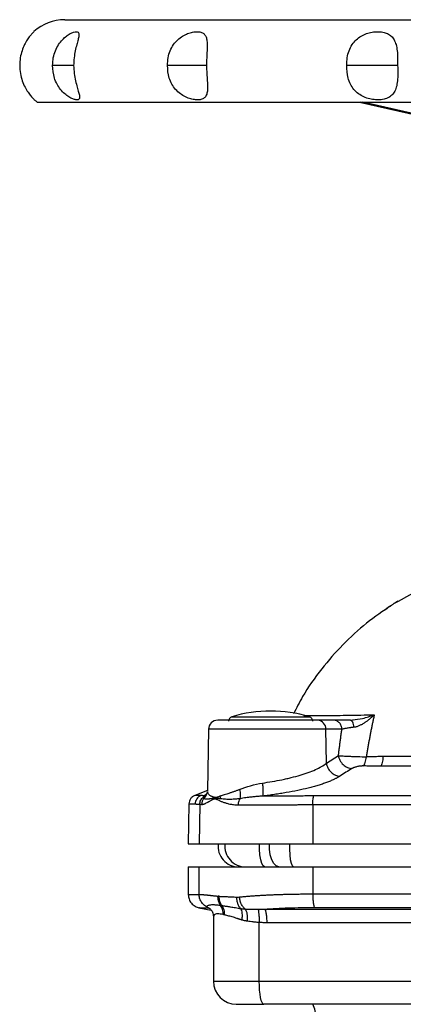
# Model space of a CAD drawing. Header units: millimetres. Extents: x 448 to 1828, y 150 to 1321.
# Tile 26 of 61: x 891 to 975, y 786 to 1001. Entities that reach past the tile are written whole.
import ezdxf

# ---------------------------------------------------------------- set-up
doc = ezdxf.new("R2010")
doc.units = ezdxf.units.MM

msp = doc.modelspace()

# ---------------------------------------------------------------- linework, layer by layer
at = {"color": 7, "linetype": 'Continuous', "lineweight": 25}
for p, q in [((900.89, 1001.26), (1011, 1001.26)), ((902.96, 991.26), (898.24, 991.26)), ((931.88, 991.26), (923.36, 991.26)), ((973.65, 991.26), (962.56, 991.26)), ((894.89, 983.26), (1101.45, 983.26)), ((965.34, 983.26), (982.16, 979.43)), ((965.34, 983.26), (982.16, 979.43)), ((978.7, 876.98), (973.77, 874.22)), ((973.74, 874.27), (972.95, 873.76)), ((959.71, 848.26), (956.19, 848.26)), ((963.33, 848.26), (963.81, 848.33)), ((963.46, 848.21), (963.33, 848.26)), ((963.92, 848.29), (963.44, 848.23)), ((932.32, 846.29), (932.09, 832.88)), ((958.09, 838.87), (957.97, 846.29)), ((961.49, 846.29), (957.97, 846.29)), ((958.09, 838.87), (960.72, 840.54)), ((932.09, 832.96), (929.29, 831.82)), ((932.06, 832.64), (931.78, 832.02)), ((932.1, 832.69), (932, 832.39)), ((928.04, 830.02), (927.89, 821.26)), ((930.4, 829.92), (930.25, 821.26)), ((955.13, 829.85), (955.1, 821.26)), ((927.89, 821.26), (930.25, 821.26)), ((930.25, 821.26), (955.1, 821.26)), ((955.1, 821.26), (1076.67, 821.26)), ((927.89, 816.26), (927.89, 810.23)), ((927.89, 816.26), (930.25, 816.26)), ((930.25, 810.23), (930.25, 816.26)), ((930.25, 816.26), (955.1, 816.26)), ((955.1, 816.26), (955.1, 810.34)), ((955.1, 816.26), (1015.89, 816.26)), ((930.23, 807.3), (932.93, 806.78)), ((933.39, 805.35), (933.39, 791.26)), ((943.42, 791.26), (943.42, 804.09)), ((943.42, 791.26), (1000.64, 791.26))]:
    msp.add_line(p, q, dxfattribs=at)
at = {"color": 8, "linetype": 'Continuous', "lineweight": 25}
for p, q in [((982.39, 979.38), (965.48, 983.26)), ((982.86, 979.38), (966.02, 983.26)), ((937.38, 849.03), (950.14, 849.03)), ((950.14, 849.03), (954.39, 849.03)), ((931.83, 832.03), (931.35, 831.79)), ((931.35, 831.79), (931.72, 831.96)), ((932.01, 807.49), (932.5, 807.19)), ((933.39, 791.26), (943.42, 791.26))]:
    msp.add_line(p, q, dxfattribs=at)
at = {"color": 8, "linetype": 'Continuous', "lineweight": 25, "flags": 128}
for points in [[(957.97, 846.29), (956.78, 846.29), (955.29, 846.29), (953.53, 846.29), (951.56, 846.29), (949.44, 846.29), (947.21, 846.29), (944.95, 846.29), (942.72, 846.29), (940.57, 846.29), (938.57, 846.29), (936.77, 846.29), (935.23, 846.29), (933.99, 846.29), (933.07, 846.29), (932.51, 846.29), (932.32, 846.29)], [(944.56, 816.26), (944.25, 816.44), (943.97, 816.97), (943.74, 817.81), (943.57, 818.89), (943.48, 820.12), (943.48, 821.26)], [(947.69, 816.26), (947.11, 816.44), (946.58, 816.97), (946.14, 817.81), (945.82, 818.89), (945.65, 820.12), (945.65, 821.26)], [(950.88, 816.26), (950.65, 816.44), (950.44, 816.97), (950.27, 817.81), (950.14, 818.89), (950.08, 820.12), (950.07, 821.26)]]:
    msp.add_lwpolyline(points, dxfattribs=at)
at = {"color": 7, "linetype": 'Continuous', "lineweight": 25, "flags": 128}
msp.add_lwpolyline([(944.4, 786.26), (944.21, 786.35), (944.03, 786.64), (943.86, 787.1), (943.71, 787.72), (943.58, 788.48), (943.49, 789.34), (943.44, 790.28), (943.42, 791.26)], dxfattribs=at)
at = {"color": 7, "linetype": 'Continuous', "lineweight": 25}
for centre, radius, start, end in [((900.89, 991.26), 10, 90, 132.4124), ((900.89, 991.26), 10, 228.4216, 233.1301), ((945.89, 820.26), 30, 73.538, 106.462), ((934.32, 846.26), 2, 90, 179), ((937.67, 848.07), 1, 106.462, 180), ((954.1, 848.07), 1, 0, 73.538), ((956.08, 846.36), 1.9, 357.8158, 86.5891), ((938.89, 820.76), 4.5, 173.6206, 270), ((940.39, 820.76), 4.5, 173.6206, 270), ((938.39, 791.26), 5, 180, 270), ((950.86, 783.98), 4.83, 351.3251, 28.0761)]:
    msp.add_arc(centre, radius, start, end, dxfattribs=at)
for points, knots in [([(894.14, 998.64), (894.12, 998.62), (894.08, 998.59), (893.76, 998.25), (893.28, 997.71), (892.68, 996.89), (892.06, 995.8), (891.51, 994.47), (891.11, 992.92), (891.06, 991.82), (891.03, 991.26)], [0, 0, 0, 0, 0.1114646, 0.2228306, 0.3385226, 0.4561087, 0.5796529, 0.7132459, 0.8522795, 1, 1, 1, 1]), ([(898.24, 991.26), (898.26, 991.82), (898.31, 992.93), (898.79, 994.48), (899.48, 995.82), (900.33, 996.89), (901.23, 997.7), (902.09, 998.25), (902.85, 998.57), (903.44, 998.67), (903.84, 998.58), (904.01, 998.26), (903.99, 997.71), (903.8, 996.89), (903.49, 995.8), (903.17, 994.47), (902.91, 992.92), (902.86, 991.82), (902.83, 991.26)], [0, 0, 0, 0, 0.074207, 0.144401, 0.210903, 0.272419, 0.330581, 0.387672, 0.443438, 0.499601, 0.555743, 0.611425, 0.669269, 0.728061, 0.789831, 0.856626, 0.926141, 1, 1, 1, 1]), ([(923.36, 991.26), (923.37, 991.82), (923.41, 992.93), (923.89, 994.48), (924.61, 995.82), (925.56, 996.89), (926.63, 997.7), (927.75, 998.25), (928.84, 998.57), (929.82, 998.67), (930.66, 998.58), (931.3, 998.26), (931.74, 997.71), (931.98, 996.89), (932.04, 995.8), (932, 994.47), (931.91, 992.92), (931.86, 991.82), (931.84, 991.26)], [0, 0, 0, 0, 0.074209, 0.144403, 0.210908, 0.272425, 0.330582, 0.387666, 0.443437, 0.499604, 0.555746, 0.611426, 0.669266, 0.728052, 0.789825, 0.856624, 0.92614, 1, 1, 1, 1]), ([(962.56, 991.26), (962.57, 991.82), (962.58, 992.93), (962.99, 994.48), (963.65, 995.82), (964.55, 996.89), (965.63, 997.7), (966.82, 998.25), (968.07, 998.57), (969.3, 998.67), (970.45, 998.58), (971.46, 998.26), (972.3, 997.71), (972.93, 996.89), (973.36, 995.8), (973.59, 994.47), (973.69, 992.92), (973.66, 991.82), (973.65, 991.26)], [0, 0, 0, 0, 0.0742073, 0.1444005, 0.2109035, 0.2724193, 0.330581, 0.387672, 0.4434376, 0.4996006, 0.5557429, 0.6114246, 0.6692692, 0.7280609, 0.7898315, 0.8566264, 0.9261415, 1, 1, 1, 1]), ([(891.03, 991.26), (891.06, 990.66), (891.12, 989.51), (891.56, 987.89), (892.17, 986.49), (892.85, 985.37), (893.5, 984.55), (893.99, 984.02), (894.26, 983.77), (894.25, 983.77), (894.25, 983.78)], [0, 0, 0, 0, 0.152388, 0.295954, 0.433593, 0.560867, 0.685552, 0.808354, 0.930655, 1, 1, 1, 1]), ([(902.83, 991.26), (902.86, 990.66), (902.93, 989.51), (903.24, 987.89), (903.6, 986.49), (903.94, 985.37), (904.14, 984.55), (904.12, 984.02), (903.85, 983.75), (903.35, 983.73), (902.64, 983.93), (901.79, 984.36), (900.85, 985.05), (899.95, 985.99), (899.17, 987.16), (898.4, 988.89), (898.3, 990.33), (898.24, 991.26)], [0, 0, 0, 0, 0.076207, 0.148002, 0.216833, 0.280481, 0.342834, 0.404246, 0.465406, 0.523555, 0.580737, 0.638442, 0.696976, 0.757832, 0.816943, 0.88107, 1, 1, 1, 1]), ([(931.84, 991.26), (931.88, 990.66), (931.94, 989.51), (932.06, 987.89), (932.13, 986.49), (932.06, 985.37), (931.79, 984.55), (931.27, 984.02), (930.5, 983.75), (929.53, 983.73), (928.43, 983.93), (927.27, 984.36), (926.12, 985.05), (925.09, 985.98), (924.26, 987.16), (923.48, 988.89), (923.4, 990.33), (923.36, 991.26)], [0, 0, 0, 0, 0.076219, 0.148021, 0.216927, 0.280679, 0.342472, 0.403302, 0.464442, 0.523755, 0.581619, 0.638794, 0.69688, 0.757604, 0.81683, 0.881076, 1, 1, 1, 1]), ([(973.65, 991.26), (973.68, 990.66), (973.73, 989.51), (973.65, 987.89), (973.42, 986.49), (972.95, 985.37), (972.25, 984.55), (971.28, 984.02), (970.12, 983.75), (968.85, 983.73), (967.55, 983.93), (966.26, 984.36), (965.06, 985.05), (964.06, 985.99), (963.29, 987.16), (962.62, 988.89), (962.58, 990.33), (962.56, 991.26)], [0, 0, 0, 0, 0.076207, 0.148002, 0.216833, 0.280481, 0.342834, 0.404246, 0.465406, 0.523555, 0.580737, 0.638442, 0.696976, 0.757832, 0.816943, 0.88107, 1, 1, 1, 1]), ([(972.29, 873.35), (970.46, 872.09), (966.69, 869.51), (961.6, 864.83), (956.9, 859.46), (953.28, 854.38), (951.53, 850.93), (950.89, 849.66)], [0, 0, 0, 0, 0.206323, 0.423467, 0.640611, 0.868085, 1, 1, 1, 1]), ([(972.1, 873.21), (972.03, 873.16), (971.62, 872.9), (971.15, 872.54), (970.75, 872.24)], [0, 0, 0, 0, 0.156894, 1, 1, 1, 1]), ([(968.56, 849.46), (968.48, 849.38), (968.32, 849.23), (968.08, 849), (967.82, 848.78), (967.46, 848.47), (967.01, 848.12), (966.46, 847.72), (965.92, 847.38), (965.43, 847.13), (965.04, 846.96), (964.73, 846.86), (964.44, 846.78), (964.24, 846.76), (964.15, 846.74)], [0, 0, 0, 0, 0.060627, 0.122482, 0.185578, 0.249925, 0.386787, 0.499736, 0.633662, 0.749863, 0.817147, 0.881133, 0.942008, 1, 1, 1, 1]), ([(968.56, 849.46), (968.5, 849.19), (968.38, 848.66), (968.21, 847.86), (968.04, 847.05), (967.88, 846.24), (967.71, 845.41), (967.55, 844.58), (967.4, 843.73), (967.25, 842.88), (967.1, 842.02), (966.96, 841.15), (966.86, 840.57), (966.82, 840.28)], [0, 0, 0, 0, 0.088027, 0.176613, 0.265764, 0.355487, 0.445787, 0.536669, 0.628139, 0.720203, 0.812864, 0.906128, 1, 1, 1, 1]), ([(956.19, 848.26), (955.73, 848.26), (954.79, 848.26), (952.7, 848.26), (950.2, 848.26), (947.45, 848.26), (944.7, 848.26), (942.03, 848.26), (939.53, 848.26), (937.35, 848.26), (935.66, 848.26), (934.67, 848.26), (934.25, 848.26), (934.35, 848.26), (934.36, 848.26)], [0, 0, 0, 0, 0.0867097, 0.1777441, 0.2706307, 0.3625819, 0.4509716, 0.5364875, 0.6263273, 0.7189, 0.8114726, 0.9013125, 0.9868284, 1, 1, 1, 1]), ([(961.49, 846.29), (961.48, 846.55), (961.43, 846.81), (961.25, 847.28), (961.12, 847.5), (960.79, 847.86), (960.59, 848.01), (960.17, 848.21), (959.94, 848.26), (959.71, 848.26)], [0, 0, 0, 0, 0.25, 0.25, 0.5, 0.5, 0.75, 0.75, 1, 1, 1, 1]), ([(963.33, 848.26), (963.26, 848.26), (963.11, 848.26), (962.86, 848.26), (962.58, 848.26), (962.27, 848.26), (961.94, 848.26), (961.58, 848.26), (961.18, 848.26), (960.78, 848.26), (960.4, 848.26), (960.11, 848.26), (959.88, 848.26), (959.76, 848.26), (959.71, 848.26)], [0, 0, 0, 0, 0.045603, 0.099824, 0.162649, 0.23407, 0.314094, 0.402732, 0.500007, 0.630411, 0.745623, 0.845635, 0.930432, 1, 1, 1, 1]), ([(960.72, 840.54), (960.76, 840.86), (960.83, 841.51), (960.96, 842.47), (961.08, 843.43), (961.21, 844.39), (961.35, 845.34), (961.44, 845.97), (961.49, 846.29)], [0, 0, 0, 0, 0.166733, 0.333417, 0.500069, 0.666705, 0.833344, 1, 1, 1, 1]), ([(964.15, 846.74), (964.08, 846.74), (963.95, 846.72), (963.75, 846.7), (963.54, 846.67), (963.29, 846.63), (962.97, 846.59), (962.59, 846.52), (962.25, 846.46), (961.95, 846.4), (961.71, 846.35), (961.56, 846.31), (961.49, 846.29)], [0, 0, 0, 0, 0.057488, 0.11837, 0.182584, 0.25005, 0.358233, 0.499996, 0.653089, 0.750116, 0.883, 1, 1, 1, 1]), ([(944.09, 834.54), (944.8, 834.65), (946.25, 834.88), (948.03, 835.21), (949.41, 835.51), (950.76, 835.83), (953.03, 836.44), (955.84, 837.46), (957.47, 838.39), (958.09, 838.87)], [0, 0, 0, 0, 0.125, 0.25, 0.3125, 0.375, 0.5, 0.75, 1, 1, 1, 1]), ([(958.09, 838.87), (958.14, 838.54), (958.35, 837.84), (959.06, 836.85), (960.04, 836.2), (960.71, 836.06), (961.02, 836.04)], [0, 0, 0, 0, 0.250295, 0.500696, 0.751098, 1, 1, 1, 1]), ([(960.72, 840.54), (960.77, 840.21), (960.87, 839.86), (961.22, 839.17), (961.46, 838.84), (962.03, 838.3), (962.36, 838.08), (963.02, 837.79), (963.36, 837.72), (963.67, 837.71)], [0, 0, 0, 0, 0.25, 0.25, 0.5, 0.5, 0.75, 0.75, 1, 1, 1, 1]), ([(960.72, 840.54), (960.97, 840.52), (961.48, 840.48), (962.37, 840.43), (963.14, 840.4), (964, 840.36), (965.23, 840.32), (966.2, 840.29), (966.82, 840.28)], [-0.000009, -0.000009, -0.000009, -0.000009, 0.25, 0.375, 0.5, 0.625, 0.75, 0.999998, 0.999998, 0.999998, 0.999998]), ([(966.16, 838.28), (966.23, 838.35), (966.3, 838.44), (966.44, 838.69), (966.51, 838.85), (966.62, 839.2), (966.67, 839.4), (966.76, 839.82), (966.79, 840.05), (966.82, 840.28)], [0, 0, 0, 0, 0.25, 0.25, 0.5, 0.5, 0.75, 0.75, 1, 1, 1, 1]), ([(970.46, 840.32), (970.2, 840.32), (969.72, 840.32), (969.03, 840.31), (968.4, 840.3), (967.83, 840.29), (967.31, 840.28), (966.97, 840.28), (966.82, 840.28)], [0, 0, 0, 0, 0.208152, 0.393444, 0.563737, 0.722115, 0.867779, 1, 1, 1, 1]), ([(970.46, 840.32), (970.44, 840.09), (970.42, 839.86), (970.37, 839.42), (970.34, 839.21), (970.26, 838.84), (970.22, 838.68), (970.12, 838.42), (970.07, 838.32), (970.03, 838.25)], [0, 0, 0, 0, 0.25, 0.25, 0.5, 0.5, 0.75, 0.75, 1, 1, 1, 1]), ([(998.23, 840.51), (997.75, 840.51), (996.71, 840.5), (995.06, 840.49), (993.21, 840.49), (990.38, 840.47), (987.38, 840.45), (983.88, 840.43), (980.79, 840.41), (977.33, 840.39), (973.9, 840.36), (971.61, 840.33), (970.46, 840.32)], [0, 0, 0, 0, 0.052178, 0.111236, 0.177176, 0.250004, 0.416223, 0.500002, 0.627478, 0.750012, 0.874907, 1, 1, 1, 1]), ([(963.67, 837.71), (963.24, 837.44), (962.35, 836.88), (961.47, 836.33), (961.02, 836.04)], [0, 0, 0, 0, 0.489714, 1, 1, 1, 1]), ([(966.16, 838.28), (966.12, 838.28), (966.04, 838.28), (965.91, 838.28), (965.79, 838.27), (965.66, 838.26), (965.53, 838.25), (965.32, 838.22), (965.02, 838.18), (964.68, 838.1), (964.36, 838.01), (964.12, 837.93), (963.93, 837.85), (963.79, 837.78), (963.71, 837.74), (963.67, 837.71)], [0, 0, 0, 0, 0.040809, 0.081612, 0.122696, 0.164342, 0.206823, 0.250394, 0.372413, 0.50019, 0.622955, 0.749835, 0.832306, 0.915469, 1, 1, 1, 1]), ([(970.03, 838.25), (969.86, 838.25), (969.53, 838.25), (969.09, 838.26), (968.61, 838.26), (967.98, 838.27), (967.13, 838.27), (966.5, 838.28), (966.16, 838.28)], [0, 0, 0, 0, 0.130044, 0.24972, 0.340379, 0.50032, 0.732209, 1, 1, 1, 1]), ([(998.03, 838.17), (997.6, 838.17), (996.7, 838.17), (995.28, 838.18), (993.73, 838.18), (992.03, 838.18), (990.21, 838.19), (988.24, 838.2), (986.15, 838.2), (983.83, 838.21), (981.42, 838.22), (979.01, 838.23), (976.81, 838.23), (974.82, 838.24), (973.04, 838.24), (971.46, 838.25), (970.48, 838.25), (970.03, 838.25)], [0, 0, 0, 0, 0.0454678, 0.0958175, 0.1510425, 0.2111356, 0.2760882, 0.3458916, 0.420537, 0.5000146, 0.5936237, 0.6798128, 0.7585985, 0.8299965, 0.8940211, 0.9506845, 1, 1, 1, 1]), ([(944.09, 834.54), (944.13, 834.24), (944.16, 833.92), (944.21, 833.29), (944.22, 832.99), (944.23, 832.46), (944.22, 832.24), (944.19, 831.89), (944.17, 831.77), (944.14, 831.7)], [0, 0, 0, 0, 0.25, 0.25, 0.5, 0.5, 0.75, 0.75, 1, 1, 1, 1]), ([(961.02, 836.04), (960.96, 836), (960.83, 835.92), (960.63, 835.81), (960.41, 835.69), (960.19, 835.57), (959.96, 835.45), (959.56, 835.26), (958.96, 834.99), (958.12, 834.66), (957.21, 834.34), (956.24, 834.03), (955.2, 833.73), (953.76, 833.35), (951.81, 832.92), (949.74, 832.53), (948.02, 832.24), (946.95, 832.08), (946.08, 831.95), (945.44, 831.86), (944.79, 831.78), (944.36, 831.72), (944.14, 831.7)], [0, 0, 0, 0, 0.0205898, 0.0412632, 0.062035, 0.0829201, 0.1039335, 0.1250901, 0.1871137, 0.2500501, 0.3121441, 0.3750805, 0.4372623, 0.5000768, 0.6225486, 0.7499267, 0.8119574, 0.874957, 0.9060282, 0.9372106, 0.9685269, 1, 1, 1, 1]), ([(934.82, 831.69), (934.61, 831.6), (934.18, 831.41), (933.76, 831.4), (933.5, 831.45), (933.39, 831.48), (933.26, 831.53), (933.1, 831.6), (932.92, 831.67), (932.57, 831.85), (932.21, 832.18), (932.16, 832.54), (932.14, 832.69)], [0, 0, 0, 0, 0.135118, 0.27043, 0.301973, 0.337932, 0.361708, 0.414572, 0.486233, 0.540476, 0.810943, 1, 1, 1, 1]), ([(939.1, 833.14), (939, 833.1), (938.8, 833.02), (938.5, 832.9), (938.2, 832.79), (937.91, 832.69), (937.62, 832.58), (937.34, 832.49), (937.06, 832.39), (936.71, 832.28), (936.27, 832.14), (935.78, 831.98), (935.36, 831.85), (935.05, 831.76), (934.89, 831.71), (934.82, 831.69)], [0, 0, 0, 0, 0.063195, 0.126067, 0.188681, 0.251103, 0.313396, 0.37562, 0.437814, 0.500008, 0.618271, 0.750034, 0.860878, 0.944197, 1, 1, 1, 1]), ([(929.31, 831.83), (929.13, 831.74), (928.78, 831.57), (928.37, 831.12), (928.1, 830.58), (928.06, 830.18), (928.04, 829.99)], [0, 0, 0, 0, 0.2451117, 0.4999062, 0.7547528, 1, 1, 1, 1]), ([(928.04, 830), (928.04, 830), (928.04, 830.01), (928.06, 830.01), (928.08, 830.01), (928.11, 830.01), (928.15, 830.01), (928.2, 830.01), (928.26, 830.01), (928.31, 830.01), (928.38, 830.01), (928.45, 830.01), (928.52, 830.01), (928.59, 830.01), (928.67, 830.01), (928.75, 830.01), (928.82, 830.01), (928.9, 830.01), (928.98, 830.01), (929.06, 830), (929.14, 830), (929.22, 830), (929.29, 830), (929.34, 829.99), (929.37, 829.99)], [0, 0, 0, 0, 0.062935, 0.124205, 0.183811, 0.241751, 0.298027, 0.352638, 0.405584, 0.456865, 0.506482, 0.554433, 0.60072, 0.645342, 0.688299, 0.729592, 0.76922, 0.807183, 0.843481, 0.878114, 0.911083, 0.942387, 0.972026, 1, 1, 1, 1]), ([(930.65, 831.81), (930.6, 831.81), (930.51, 831.81), (930.38, 831.81), (930.28, 831.81), (930.2, 831.81), (930.14, 831.81), (930.09, 831.82), (929.99, 831.82), (929.82, 831.82), (929.63, 831.82), (929.47, 831.82), (929.36, 831.82), (929.3, 831.82), (929.29, 831.82), (929.29, 831.82)], [0, 0, 0, 0, 0.055119, 0.103769, 0.14595, 0.181664, 0.21091, 0.23369, 0.250003, 0.362593, 0.499996, 0.625007, 0.750013, 0.875132, 1, 1, 1, 1]), ([(930.65, 831.81), (930.31, 831.67), (929.97, 831.42), (929.51, 830.77), (929.38, 830.36), (929.37, 829.99)], [0, 0, 0, 0, 0.5, 0.5, 1, 1, 1, 1]), ([(929.37, 829.99), (929.42, 829.99), (929.52, 829.98), (929.68, 829.97), (929.85, 829.96), (930.02, 829.95), (930.21, 829.93), (930.34, 829.92), (930.4, 829.92)], [0, 0, 0, 0, 0.166647, 0.333301, 0.499964, 0.666634, 0.833313, 1, 1, 1, 1]), ([(930.4, 829.92), (930.41, 830.2), (930.48, 830.5), (930.75, 831.06), (930.96, 831.3), (931.2, 831.49)], [0, 0, 0, 0, 0.5, 0.5, 1, 1, 1, 1]), ([(931.3, 831.19), (931.14, 831.01), (931.01, 830.79), (930.84, 830.35), (930.8, 830.11), (930.8, 829.89)], [0, 0, 0, 0, 0.5, 0.5, 1, 1, 1, 1]), ([(930.8, 829.89), (930.83, 829.89), (930.89, 829.89), (930.99, 829.9), (931.1, 829.92), (931.21, 829.95), (931.34, 829.99), (931.48, 830.04), (931.7, 830.14), (931.95, 830.27), (932.2, 830.4), (932.39, 830.5), (932.59, 830.61), (932.81, 830.75), (933.04, 830.88), (933.24, 830.98), (933.39, 831.05), (933.55, 831.11), (933.76, 831.13), (934.02, 831.05), (934.28, 830.93), (934.55, 830.81), (934.91, 830.63), (935.39, 830.43), (936.01, 830.22), (936.66, 830.04), (937.26, 829.92), (937.8, 829.85), (938.29, 829.81), (938.62, 829.8), (938.79, 829.8)], [0, 0, 0, 0, 0.025309, 0.050452, 0.075439, 0.10028, 0.124985, 0.156043, 0.187491, 0.249979, 0.284205, 0.312438, 0.339782, 0.374985, 0.409646, 0.437267, 0.454885, 0.46865, 0.500081, 0.531371, 0.562635, 0.593861, 0.625092, 0.687572, 0.750047, 0.815504, 0.875011, 0.916924, 0.958573, 1, 1, 1, 1]), ([(931.2, 831.48), (931.21, 831.51), (931.21, 831.56), (931.23, 831.63), (931.26, 831.69), (931.3, 831.74), (931.33, 831.78), (931.35, 831.79)], [0, 0, 0, 0, 0.219373, 0.429032, 0.629005, 0.81932, 1, 1, 1, 1]), ([(931.3, 831.19), (931.29, 831.21), (931.26, 831.25), (931.23, 831.3), (931.22, 831.35), (931.21, 831.4), (931.2, 831.44), (931.2, 831.47), (931.2, 831.49)], [0, 0, 0, 0, 0.1867079, 0.3653367, 0.5359405, 0.6985637, 0.8532414, 1, 1, 1, 1]), ([(934.82, 831.13), (934.75, 831.13), (934.61, 831.14), (934.39, 831.17), (934.17, 831.2), (933.95, 831.22), (933.72, 831.24), (933.51, 831.23), (933.31, 831.2), (933.12, 831.17), (932.88, 831.12), (932.66, 831.09), (932.36, 831.04), (932.05, 831), (931.77, 831), (931.49, 831.03), (931.38, 831.12), (931.3, 831.19)], [0, 0, 0, 0, 0.035707, 0.073634, 0.113828, 0.156472, 0.20189, 0.250006, 0.285652, 0.327507, 0.375575, 0.454969, 0.500131, 0.616654, 0.75005, 0.819979, 1, 1, 1, 1]), ([(939.17, 831.14), (939.06, 831.12), (938.8, 831.09), (938.4, 831.05), (937.91, 831.01), (937.38, 830.98), (936.83, 830.97), (936.29, 830.98), (935.77, 831.02), (935.27, 831.07), (934.96, 831.11), (934.82, 831.13)], [0, 0, 0, 0, 0.072346, 0.155652, 0.250179, 0.374211, 0.499737, 0.616984, 0.750375, 0.885655, 1, 1, 1, 1]), ([(939.17, 831.14), (939.07, 830.98), (938.86, 830.55), (938.79, 830.06), (938.79, 829.8)], [0.1053364, 0.1053364, 0.1053364, 0.1053364, 0.48972, 1.0000006, 1.0000006, 1.0000006, 1.0000006]), ([(944.14, 831.69), (944, 831.69), (943.73, 831.67), (943.31, 831.64), (942.88, 831.6), (942.44, 831.56), (942, 831.52), (941.53, 831.47), (941.01, 831.4), (940.44, 831.33), (939.82, 831.24), (939.4, 831.17), (939.17, 831.14)], [0, 0, 0, 0, 0.076715, 0.156055, 0.238037, 0.322679, 0.41, 0.500016, 0.604495, 0.722546, 0.854326, 1, 1, 1, 1]), ([(955.34, 831.73), (955.17, 831.73), (954.8, 831.73), (954.24, 831.73), (953.65, 831.73), (953.02, 831.72), (952.11, 831.72), (950.92, 831.71), (949.69, 831.71), (948.28, 831.7), (947.03, 831.7), (945.79, 831.7), (944.92, 831.69), (944.39, 831.69), (944.14, 831.69)], [0, 0, 0, 0, 0.043958, 0.090944, 0.140954, 0.19398, 0.250019, 0.375123, 0.500006, 0.575718, 0.749995, 0.842503, 0.925832, 1, 1, 1, 1]), ([(955.13, 829.85), (955.13, 830.05), (955.13, 830.46), (955.18, 831.05), (955.25, 831.5), (955.31, 831.68), (955.34, 831.73)], [0, 0, 0, 0, 0.249846, 0.499941, 0.750036, 1, 1, 1, 1]), ([(1005.71, 831.77), (1005.17, 831.77), (1003.23, 831.76), (999.01, 831.76), (993.01, 831.76), (986.54, 831.76), (979.94, 831.75), (973.86, 831.75), (967.99, 831.75), (964.11, 831.74), (961.19, 831.74), (959.57, 831.74), (958.09, 831.74), (957.31, 831.74), (956.74, 831.74), (956.27, 831.74), (955.8, 831.74), (955.49, 831.73), (955.34, 831.73)], [0, 0, 0, 0, 0.031867, 0.115227, 0.250003, 0.387394, 0.499999, 0.64196, 0.749997, 0.849996, 0.874005, 0.924997, 0.947061, 0.962499, 0.971869, 0.98125, 0.990997, 1, 1, 1, 1]), ([(938.79, 829.8), (938.91, 829.8), (939.16, 829.8), (939.54, 829.8), (939.92, 829.8), (940.32, 829.8), (940.72, 829.8), (941.12, 829.8), (941.53, 829.8), (941.95, 829.8), (942.38, 829.8), (942.81, 829.8), (943.24, 829.8), (943.68, 829.8), (944.13, 829.8), (944.58, 829.8), (945.04, 829.8), (945.51, 829.8), (945.98, 829.8), (946.45, 829.81), (946.93, 829.81), (947.41, 829.81), (947.9, 829.81), (948.39, 829.81), (948.89, 829.82), (949.39, 829.82), (949.89, 829.82), (950.4, 829.82), (950.92, 829.83), (951.43, 829.83), (951.95, 829.83), (952.47, 829.84), (953, 829.84), (953.53, 829.84), (954.06, 829.85), (954.59, 829.85), (954.95, 829.85), (955.13, 829.85)], [0, 0, 0, 0, 0.028037, 0.056106, 0.084206, 0.112338, 0.140501, 0.168696, 0.196922, 0.225179, 0.253468, 0.281788, 0.310139, 0.338522, 0.366937, 0.395383, 0.42386, 0.452368, 0.480908, 0.50948, 0.538083, 0.566717, 0.595383, 0.62408, 0.652808, 0.681568, 0.710359, 0.739182, 0.768036, 0.796922, 0.825839, 0.854787, 0.883767, 0.912778, 0.941821, 0.970895, 1, 1, 1, 1]), ([(955.13, 829.85), (955.77, 829.86), (957.07, 829.86), (959.01, 829.86), (960.95, 829.86), (962.89, 829.86), (964.84, 829.86), (966.78, 829.87), (970.35, 829.87), (975.56, 829.88), (981.68, 829.89), (987.01, 829.89), (991.45, 829.9), (995.64, 829.9), (999.56, 829.91), (1003.22, 829.91), (1006.62, 829.91), (1008.81, 829.91), (1009.85, 829.91)], [0, 0, 0, 0, 0.035709, 0.07142, 0.107133, 0.142847, 0.178563, 0.214281, 0.250001, 0.375012, 0.499999, 0.585761, 0.666745, 0.742951, 0.81438, 0.881031, 0.942904, 1, 1, 1, 1]), ([(938.89, 816.26), (938.94, 816.26), (939.02, 816.26), (939.86, 816.26), (940.13, 816.26)], [0, 0, 0, 0, 0.6693991, 1, 1, 1, 1]), ([(927.89, 810.23), (927.92, 809.9), (927.98, 809.21), (928.53, 808.29), (929.33, 807.58), (929.99, 807.38), (930.31, 807.28)], [0, 0, 0, 0, 0.242416, 0.5, 0.757584, 1, 1, 1, 1]), ([(930.25, 810.23), (930.28, 810.23), (930.33, 810.23), (930.42, 810.23), (930.52, 810.22), (930.64, 810.22), (930.76, 810.21), (930.89, 810.2), (931.03, 810.19), (931.19, 810.18), (931.35, 810.17), (931.52, 810.15), (931.71, 810.13), (931.9, 810.12), (932.11, 810.1), (932.32, 810.07), (932.54, 810.05), (932.78, 810.03), (933.02, 810), (933.28, 809.97), (933.54, 809.94), (933.81, 809.91), (934.1, 809.88), (934.29, 809.85), (934.39, 809.84)], [0, 0, 0, 0, 0.044891, 0.089833, 0.134827, 0.179872, 0.22497, 0.270121, 0.315325, 0.360582, 0.405893, 0.451258, 0.496678, 0.542152, 0.587682, 0.633268, 0.67891, 0.724608, 0.770363, 0.816174, 0.862044, 0.907971, 0.953956, 1, 1, 1, 1]), ([(932.01, 807.49), (931.76, 807.61), (931.51, 807.76), (931.07, 808.15), (930.87, 808.38), (930.56, 808.87), (930.44, 809.15), (930.29, 809.69), (930.25, 809.97), (930.25, 810.23)], [0, 0, 0, 0, 0.25, 0.25, 0.5, 0.5, 0.75, 0.75, 1, 1, 1, 1]), ([(934.97, 807.84), (934.94, 807.88), (934.88, 807.96), (934.79, 808.12), (934.69, 808.3), (934.6, 808.52), (934.51, 808.79), (934.44, 809.08), (934.4, 809.37), (934.38, 809.62), (934.39, 809.77), (934.39, 809.84)], [0, 0, 0, 0, 0.072946, 0.159607, 0.259886, 0.3735, 0.499913, 0.657082, 0.792454, 0.906499, 1, 1, 1, 1]), ([(934.58, 809.83), (934.68, 809.82), (934.87, 809.81), (935.18, 809.8), (935.51, 809.79), (935.86, 809.77), (936.23, 809.75), (936.63, 809.74), (937.05, 809.72), (937.49, 809.7), (937.96, 809.68), (938.29, 809.66), (938.45, 809.66)], [0, 0, 0, 0, 0.0852169, 0.1737188, 0.2655057, 0.3605777, 0.4589349, 0.5605773, 0.665505, 0.773718, 0.8852163, 1, 1, 1, 1]), ([(934.58, 809.83), (934.58, 809.79), (934.58, 809.72), (934.59, 809.6), (934.6, 809.45), (934.62, 809.27), (934.65, 809.07), (934.71, 808.84), (934.79, 808.59), (934.9, 808.33), (935.04, 808.06), (935.16, 807.89), (935.23, 807.8)], [0, 0, 0, 0, 0.041857, 0.096304, 0.163595, 0.243977, 0.337644, 0.444673, 0.564962, 0.698146, 0.843525, 1, 1, 1, 1]), ([(938.45, 809.66), (938.45, 809.42), (938.46, 809.17), (938.54, 808.69), (938.6, 808.45), (938.76, 808.01), (938.86, 807.8), (939.09, 807.44), (939.22, 807.28), (939.36, 807.15)], [0, 0, 0, 0, 0.25, 0.25, 0.5, 0.5, 0.75, 0.75, 1, 1, 1, 1]), ([(939.09, 809.67), (939.22, 809.69), (939.48, 809.71), (939.88, 809.75), (940.29, 809.79), (940.7, 809.82), (941.12, 809.86), (941.54, 809.89), (941.97, 809.92), (942.4, 809.95), (942.84, 809.98), (943.28, 810.01), (943.72, 810.03), (944.17, 810.06), (944.62, 810.09), (945.08, 810.11), (945.54, 810.13), (946.01, 810.15), (946.62, 810.18), (947.39, 810.21), (948.32, 810.24), (949.26, 810.27), (950.21, 810.29), (951.18, 810.31), (952.15, 810.32), (953.13, 810.33), (954.11, 810.34), (954.77, 810.34), (955.1, 810.34)], [0, 0, 0, 0, 0.029966, 0.059861, 0.089687, 0.119444, 0.149131, 0.178748, 0.208296, 0.237775, 0.267185, 0.296526, 0.325798, 0.355001, 0.384136, 0.413203, 0.442201, 0.471131, 0.499992, 0.555882, 0.611686, 0.667405, 0.723041, 0.778594, 0.834066, 0.889457, 0.944768, 1, 1, 1, 1]), ([(940.35, 807.03), (940.18, 807.16), (940.01, 807.32), (939.7, 807.71), (939.57, 807.93), (939.35, 808.41), (939.26, 808.66), (939.14, 809.17), (939.1, 809.43), (939.09, 809.67)], [0, 0, 0, 0, 0.25, 0.25, 0.5, 0.5, 0.75, 0.75, 1, 1, 1, 1]), ([(955.1, 810.34), (955.1, 810.02), (955.11, 809.67), (955.15, 808.99), (955.18, 808.67), (955.26, 808.1), (955.31, 807.87), (955.41, 807.53), (955.47, 807.42), (955.52, 807.38)], [0, 0, 0, 0, 0.25, 0.25, 0.5, 0.5, 0.75, 0.75, 1, 1, 1, 1]), ([(932.01, 807.49), (932, 807.51), (931.99, 807.53), (931.98, 807.57), (931.98, 807.6), (931.99, 807.64), (932, 807.68), (932.03, 807.71), (932.1, 807.78), (932.26, 807.87), (932.58, 807.95), (933.01, 808), (933.46, 808.01), (933.87, 807.98), (934.2, 807.95), (934.57, 807.9), (934.84, 807.86), (934.97, 807.84)], [0, 0, 0, 0, 0.035417, 0.070939, 0.106563, 0.142283, 0.178094, 0.213992, 0.249972, 0.377251, 0.499959, 0.62738, 0.749956, 0.809846, 0.871484, 0.93487, 1, 1, 1, 1]), ([(932.31, 807.29), (932.29, 807.29), (932.24, 807.31), (932.18, 807.34), (932.12, 807.38), (932.08, 807.41), (932.04, 807.45), (932.02, 807.48), (932.01, 807.49)], [0, 0, 0, 0, 0.1612539, 0.3246625, 0.4902291, 0.6579633, 0.8278803, 1, 1, 1, 1]), ([(932.51, 807.22), (932.66, 807.1), (932.87, 806.93), (933.28, 806.23), (933.34, 805.69), (933.39, 805.33)], [0, 0, 0, 0, 0.455087, 0.637719, 1, 1, 1, 1]), ([(934.97, 807.84), (935.01, 807.83), (935.1, 807.81), (935.18, 807.8), (935.23, 807.8)], [0, 0, 0, 0, 0.497751, 1, 1, 1, 1]), ([(935.49, 805.83), (935.52, 806.19), (935.48, 806.56), (935.3, 807.25), (935.16, 807.57), (934.97, 807.84)], [0, 0, 0, 0, 0.5, 0.5, 1, 1, 1, 1]), ([(935.23, 807.8), (935.3, 807.79), (935.46, 807.77), (935.71, 807.74), (935.97, 807.7), (936.24, 807.66), (936.52, 807.62), (936.82, 807.57), (937.19, 807.51), (937.65, 807.44), (938.2, 807.34), (938.66, 807.27), (939.01, 807.21), (939.2, 807.18), (939.32, 807.16), (939.36, 807.15)], [0, 0, 0, 0, 0.068599, 0.138145, 0.208637, 0.28007, 0.35244, 0.425742, 0.49997, 0.624286, 0.750009, 0.875023, 0.92502, 0.97478, 1, 1, 1, 1]), ([(935.23, 807.8), (935.41, 807.53), (935.56, 807.21), (935.74, 806.51), (935.78, 806.13), (935.76, 805.77)], [0, 0, 0, 0, 0.5, 0.5, 1, 1, 1, 1]), ([(939.36, 807.15), (939.44, 807.14), (939.6, 807.11), (939.85, 807.07), (940.1, 807.05), (940.27, 807.04), (940.35, 807.03)], [0, 0, 0, 0, 0.251975, 0.502632, 0.751975, 1, 1, 1, 1]), ([(939.63, 804.64), (939.67, 804.88), (939.7, 805.13), (939.72, 805.62), (939.72, 805.86), (939.67, 806.31), (939.63, 806.51), (939.52, 806.87), (939.44, 807.03), (939.36, 807.15)], [0, 0, 0, 0, 0.25, 0.25, 0.5, 0.5, 0.75, 0.75, 1, 1, 1, 1]), ([(940.35, 807.03), (940.46, 807.03), (940.69, 807.03), (941.04, 807.02), (941.39, 807.01), (941.74, 807), (942.08, 807), (942.43, 807), (942.78, 806.99), (943.01, 806.99), (943.13, 806.99)], [0, 0, 0, 0, 0.129611, 0.25792, 0.384918, 0.510597, 0.634951, 0.757974, 0.879658, 1, 1, 1, 1]), ([(940.35, 807.03), (940.43, 806.91), (940.51, 806.76), (940.64, 806.39), (940.69, 806.17), (940.76, 805.7), (940.78, 805.44), (940.79, 804.92), (940.78, 804.65), (940.75, 804.39)], [0, 0, 0, 0, 0.25, 0.25, 0.5, 0.5, 0.75, 0.75, 1, 1, 1, 1]), ([(943.13, 806.99), (943.29, 806.99), (943.6, 807), (944.07, 807), (944.39, 807.01), (944.55, 807.02)], [0, 0, 0, 0, 0.3270421, 0.6603664, 1, 1, 1, 1]), ([(943.42, 804.09), (943.43, 804.41), (943.44, 804.73), (943.43, 805.37), (943.42, 805.67), (943.36, 806.21), (943.33, 806.44), (943.24, 806.79), (943.18, 806.92), (943.13, 806.99)], [0, 0, 0, 0, 0.25, 0.25, 0.5, 0.5, 0.75, 0.75, 1, 1, 1, 1]), ([(944.55, 807.02), (946.18, 807.14), (947.94, 807.23), (951.63, 807.35), (953.56, 807.38), (955.52, 807.38)], [0, 0, 0, 0, 0.5, 0.5, 1, 1, 1, 1]), ([(944.55, 807.02), (945.16, 807.02), (946.38, 807.02), (948.21, 807.02), (950.06, 807.02), (951.91, 807.02), (953.77, 807.02), (955.63, 807.02), (957.5, 807.02), (959.38, 807.02), (961.27, 807.02), (963.17, 807.02), (965.07, 807.01), (966.98, 807.01), (968.9, 807.01), (970.82, 807.01), (972.75, 807.01), (974.69, 807.01), (976.64, 807.01), (978.59, 807.01), (980.55, 807.01), (982.52, 807.01), (984.5, 807.01), (986.48, 807.01), (988.47, 807.01), (990.46, 807.01), (992.46, 807.01), (994.47, 807.01), (996.49, 807.01), (998.51, 807.01), (999.86, 807.01), (1000.53, 807.01)], [0, 0, 0, 0, 0.032991, 0.066089, 0.099293, 0.132602, 0.166018, 0.199541, 0.233169, 0.266904, 0.300746, 0.334694, 0.368748, 0.402909, 0.437177, 0.471551, 0.506032, 0.54062, 0.575314, 0.610116, 0.645024, 0.68004, 0.715162, 0.750392, 0.785728, 0.821172, 0.856723, 0.892381, 0.928147, 0.96402, 1, 1, 1, 1]), ([(944.55, 807.02), (944.61, 806.97), (944.68, 806.87), (944.8, 806.53), (944.86, 806.29), (944.95, 805.73), (944.99, 805.4), (945.03, 804.73), (945.04, 804.38), (945.04, 804.05)], [0, 0, 0, 0, 0.25, 0.25, 0.5, 0.5, 0.75, 0.75, 1, 1, 1, 1]), ([(935.76, 805.77), (935.71, 805.78), (935.62, 805.8), (935.54, 805.82), (935.49, 805.83)], [0, 0, 0, 0, 0.499042, 1, 1, 1, 1]), ([(939.63, 804.64), (939.52, 804.67), (939.33, 804.73), (939.07, 804.81), (938.85, 804.88), (938.68, 804.93), (938.39, 805.03), (938.01, 805.15), (937.49, 805.31), (937.01, 805.45), (936.55, 805.58), (936.13, 805.69), (935.88, 805.74), (935.76, 805.77)], [0, 0, 0, 0, 0.069127, 0.128693, 0.178698, 0.219141, 0.250022, 0.382848, 0.500134, 0.636178, 0.764781, 0.886023, 1, 1, 1, 1]), ([(940.75, 804.39), (940.67, 804.41), (940.52, 804.43), (940.29, 804.47), (940.07, 804.52), (939.84, 804.58), (939.7, 804.62), (939.63, 804.64)], [0, 0, 0, 0, 0.200136, 0.400079, 0.599954, 0.799886, 1, 1, 1, 1]), ([(943.42, 804.09), (943.31, 804.1), (943.09, 804.12), (942.75, 804.15), (942.41, 804.18), (941.97, 804.23), (941.41, 804.3), (940.98, 804.36), (940.75, 804.39)], [0, 0, 0, 0, 0.117835, 0.240435, 0.367814, 0.499985, 0.732441, 1, 1, 1, 1]), ([(945.04, 804.05), (944.91, 804.05), (944.64, 804.05), (944.23, 804.06), (943.82, 804.07), (943.55, 804.09), (943.42, 804.09)], [0, 0, 0, 0, 0.24998, 0.499941, 0.749932, 1, 1, 1, 1]), ([(1000.64, 804.04), (1000.01, 804.04), (998.75, 804.04), (996.86, 804.04), (994.98, 804.04), (993.1, 804.04), (991.23, 804.05), (989.37, 804.05), (987.52, 804.05), (985.67, 804.05), (983.82, 804.05), (981.99, 804.05), (980.16, 804.05), (978.34, 804.05), (976.52, 804.05), (974.71, 804.05), (972.91, 804.05), (971.12, 804.05), (969.33, 804.05), (967.55, 804.05), (965.77, 804.05), (964.01, 804.05), (962.25, 804.05), (960.5, 804.05), (958.75, 804.05), (957.01, 804.05), (955.28, 804.05), (953.56, 804.05), (951.84, 804.05), (950.13, 804.05), (948.43, 804.05), (946.73, 804.05), (945.61, 804.05), (945.04, 804.05)], [0, 0, 0, 0, 0.033836, 0.067567, 0.101192, 0.134713, 0.168128, 0.201438, 0.234643, 0.267743, 0.300737, 0.333626, 0.36641, 0.399089, 0.431663, 0.464131, 0.496494, 0.528753, 0.560905, 0.592953, 0.624896, 0.656733, 0.688465, 0.720092, 0.751613, 0.78303, 0.814341, 0.845547, 0.876648, 0.907644, 0.938535, 0.96932, 1, 1, 1, 1]), ([(938.47, 786.26), (938.45, 786.26), (938.39, 786.26), (939.03, 786.26), (940.33, 786.26), (942.2, 786.26), (943.68, 786.26), (944.4, 786.26)], [0, 0, 0, 0, 0.101551, 0.320745, 0.550776, 0.780806, 1, 1, 1, 1])]:
    msp.add_open_spline(points, degree=3, knots=knots, dxfattribs=at)
at = {"color": 8, "linetype": 'Continuous', "lineweight": 25}
for points, knots in [([(973.77, 874.22), (973.36, 874.01), (972.85, 873.75), (972.39, 873.41), (972.29, 873.35)], [0, 0, 0, 0, 0.796218, 1, 1, 1, 1]), ([(953.13, 849.28), (953.16, 849.28), (953.51, 849.28), (954.37, 849.28), (955.63, 849.28), (956.91, 849.29), (959.18, 849.31), (962.1, 849.35), (965.63, 849.4), (967.57, 849.44), (968.56, 849.46)], [0, 0, 0, 0, 0.01085, 0.14883, 0.243436, 0.340136, 0.438933, 0.710918, 0.853492, 1, 1, 1, 1]), ([(963.81, 848.33), (964.55, 848.42), (966.2, 848.62), (967.72, 849.16), (968.56, 849.46)], [0, 0, 0, 0, 0.449987, 1, 1, 1, 1]), ([(964.15, 846.74), (964.12, 846.95), (964.06, 847.37), (963.86, 847.86), (963.65, 848.16), (963.51, 848.19), (963.46, 848.21)], [0, 0, 0, 0, 0.275076, 0.565951, 0.856825, 1, 1, 1, 1]), ([(931.3, 831.19), (931.42, 831.32), (931.66, 831.59), (931.91, 832.08), (932.04, 832.43), (932.06, 832.62), (932.06, 832.64)], [0, 0, 0, 0, 0.322866, 0.651535, 0.980204, 1, 1, 1, 1]), ([(931.77, 832.03), (931.75, 832), (931.61, 831.78), (931.39, 831.62), (931.2, 831.49)], [0, 0, 0, 0, 0.151947, 1, 1, 1, 1]), ([(927.92, 810.23), (927.92, 810.23), (927.89, 810.23), (928.22, 810.23), (928.93, 810.23), (929.8, 810.23), (930.25, 810.23)], [0, 0, 0, 0, 0.126534, 0.395926, 0.687081, 1, 1, 1, 1]), ([(930.31, 807.28), (930.31, 807.28), (930.15, 807.28), (930.67, 807.28), (931.77, 807.29), (932.31, 807.29)], [0, 0, 0, 0, 0.000014, 0.500007, 1, 1, 1, 1]), ([(935.49, 805.83), (935.06, 805.91), (934.19, 806.07), (933.5, 805.8), (933.44, 805.49), (933.41, 805.35)], [0, 0, 0, 0, 0.349246, 0.698611, 1, 1, 1, 1])]:
    msp.add_open_spline(points, degree=3, knots=knots, dxfattribs=at)
at = {"color": 7, "linetype": 'Continuous', "lineweight": 25}
for points in [[(939.1, 833.14), (940.63, 833.76), (942.31, 834.27), (944.09, 834.54)], [(939.1, 833.14), (939.29, 832.4), (939.31, 831.66), (939.17, 831.14)], [(931.35, 831.79), (931.09, 831.8), (930.86, 831.8), (930.65, 831.81)], [(934.82, 831.69), (934.84, 831.5), (934.84, 831.31), (934.82, 831.13)], [(930.4, 829.92), (930.51, 829.91), (930.64, 829.9), (930.8, 829.89)], [(934.58, 809.83), (934.52, 809.83), (934.45, 809.83), (934.39, 809.84)], [(938.45, 809.66), (938.66, 809.65), (938.87, 809.65), (939.09, 809.67)], [(955.1, 810.34), (975.18, 810.34), (995.53, 810.34), (1015.88, 810.34)], [(955.52, 807.38), (972.14, 807.37), (988.95, 807.37), (1005.79, 807.37)], [(1000.85, 786.26), (981.88, 786.26), (963.01, 786.26), (944.4, 786.26)]]:
    msp.add_open_spline(points, degree=3, dxfattribs=at)

doc.saveas('drawing.dxf')
